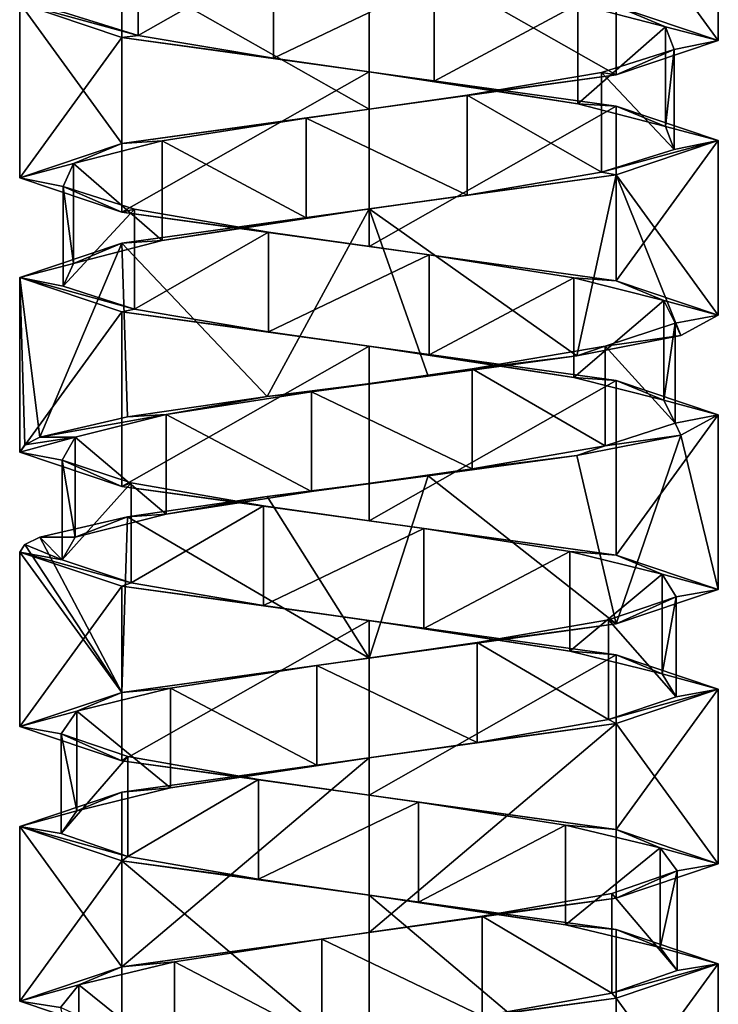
# Model space of a CAD drawing. Header units: millimetres. Extents: x -106 to 241, y -380 to 275.
# Tile 16 of 205: x 185 to 199, y -85 to -65. Entities that reach past the tile are written whole.
import ezdxf

# ---------------------------------------------------------------- set-up
doc = ezdxf.new("R2010")
doc.units = ezdxf.units.MM
doc.header["$LTSCALE"] = 65.185185
for name, color, linetype in [('1155', 7, 'CONTINUOUS'), ('1156', 7, 'CONTINUOUS'), ('1157', 7, 'CONTINUOUS'), ('1158', 7, 'CONTINUOUS'), ('1159', 7, 'CONTINUOUS'), ('1160', 7, 'CONTINUOUS'), ('1599', 7, 'CONTINUOUS'), ('1600', 7, 'CONTINUOUS'), ('1601', 7, 'CONTINUOUS'), ('1602', 7, 'CONTINUOUS'), ('1603', 7, 'CONTINUOUS'), ('1673', 7, 'CONTINUOUS'), ('1674', 7, 'CONTINUOUS'), ('1675', 7, 'CONTINUOUS'), ('1676', 7, 'CONTINUOUS'), ('1677', 7, 'CONTINUOUS')]:
    doc.layers.add(name, color=color, linetype=linetype)

msp = doc.modelspace()

# ---------------------------------------------------------------- linework, layer by layer
at = {"layer": '1155', "linetype": 'CONTINUOUS'}
for points in [[(187.674, -65.146, 20.698), (186.194, -64.688, 23.565), (187.674, -63.146, 20.698), (187.674, -65.146, 20.698)], [(190.386, -63.603, 18.95), (187.674, -65.146, 20.698), (187.674, -63.146, 20.698), (190.386, -63.603, 18.95)], [(190.386, -65.603, 18.95), (187.674, -65.146, 20.698), (190.386, -63.603, 18.95), (190.386, -65.603, 18.95)], [(193.609, -64.06, 18.789), (190.386, -65.603, 18.95), (190.386, -63.603, 18.95), (193.609, -64.06, 18.789)], [(193.609, -66.06, 18.789), (190.386, -65.603, 18.95), (193.609, -64.06, 18.789), (193.609, -66.06, 18.789)], [(196.483, -64.517, 20.256), (193.609, -66.06, 18.789), (193.609, -64.06, 18.789), (196.483, -64.517, 20.256)], [(196.483, -66.517, 20.256), (193.609, -66.06, 18.789), (196.483, -64.517, 20.256), (196.483, -66.517, 20.256)], [(198.242, -64.974, 22.961), (196.483, -66.517, 20.256), (196.483, -64.517, 20.256), (198.242, -64.974, 22.961)], [(198.242, -66.974, 22.961), (196.483, -66.517, 20.256), (198.242, -64.974, 22.961), (198.242, -66.974, 22.961)], [(198.417, -65.431, 26.183), (198.242, -66.974, 22.961), (198.242, -64.974, 22.961), (198.417, -65.431, 26.183)], [(196.962, -65.888, 29.063), (198.417, -67.431, 26.183), (198.417, -65.431, 26.183), (196.962, -65.888, 29.063)], [(198.417, -67.431, 26.183), (198.242, -66.974, 22.961), (198.417, -65.431, 26.183), (198.417, -67.431, 26.183)], [(194.264, -66.345, 30.833), (196.962, -67.888, 29.063), (196.962, -65.888, 29.063), (194.264, -66.345, 30.833)], [(196.962, -67.888, 29.063), (198.417, -67.431, 26.183), (196.962, -65.888, 29.063), (196.962, -67.888, 29.063)], [(191.043, -66.802, 31.022), (194.264, -68.345, 30.833), (194.264, -66.345, 30.833), (191.043, -66.802, 31.022)], [(194.264, -68.345, 30.833), (196.962, -67.888, 29.063), (194.264, -66.345, 30.833), (194.264, -68.345, 30.833)], [(188.157, -67.259, 29.58), (191.043, -68.802, 31.022), (191.043, -66.802, 31.022), (188.157, -67.259, 29.58)], [(191.043, -68.802, 31.022), (194.264, -68.345, 30.833), (191.043, -66.802, 31.022), (191.043, -68.802, 31.022)], [(186.375, -67.716, 26.889), (188.157, -69.259, 29.58), (188.157, -67.259, 29.58), (186.375, -67.716, 26.889)], [(188.157, -69.259, 29.58), (191.043, -68.802, 31.022), (188.157, -67.259, 29.58), (188.157, -69.259, 29.58)], [(186.172, -68.174, 23.669), (186.375, -69.716, 26.889), (186.375, -67.716, 26.889), (186.172, -68.174, 23.669)], [(186.375, -69.716, 26.889), (188.157, -69.259, 29.58), (186.375, -67.716, 26.889), (186.375, -69.716, 26.889)], [(186.172, -70.174, 23.669), (186.375, -69.716, 26.889), (186.172, -68.174, 23.669), (186.172, -70.174, 23.669)], [(187.603, -68.631, 20.777), (186.172, -70.174, 23.669), (186.172, -68.174, 23.669), (187.603, -68.631, 20.777)], [(187.603, -70.631, 20.777), (186.172, -70.174, 23.669), (187.603, -68.631, 20.777), (187.603, -70.631, 20.777)], [(190.285, -69.088, 18.984), (187.603, -70.631, 20.777), (187.603, -68.631, 20.777), (190.285, -69.088, 18.984)], [(190.285, -71.088, 18.984), (187.603, -70.631, 20.777), (190.285, -69.088, 18.984), (190.285, -71.088, 18.984)], [(193.505, -69.545, 18.767), (190.285, -71.088, 18.984), (190.285, -69.088, 18.984), (193.505, -69.545, 18.767)], [(193.505, -71.545, 18.767), (190.285, -71.088, 18.984), (193.505, -69.545, 18.767), (193.505, -71.545, 18.767)], [(196.403, -70.002, 20.185), (193.505, -71.545, 18.767), (193.505, -69.545, 18.767), (196.403, -70.002, 20.185)], [(196.403, -72.002, 20.185), (193.505, -71.545, 18.767), (196.403, -70.002, 20.185), (196.403, -72.002, 20.185)], [(198.208, -70.459, 22.86), (196.403, -72.002, 20.185), (196.403, -70.002, 20.185), (198.208, -70.459, 22.86)], [(198.208, -72.459, 22.86), (196.403, -72.002, 20.185), (198.208, -70.459, 22.86), (198.208, -72.459, 22.86)], [(198.438, -70.916, 26.079), (198.208, -72.459, 22.86), (198.208, -70.459, 22.86), (198.438, -70.916, 26.079)], [(197.032, -71.373, 28.983), (198.438, -72.916, 26.079), (198.438, -70.916, 26.079), (197.032, -71.373, 28.983)], [(198.438, -72.916, 26.079), (198.208, -72.459, 22.86), (198.438, -70.916, 26.079), (198.438, -72.916, 26.079)], [(194.365, -71.83, 30.799), (197.032, -73.373, 28.983), (197.032, -71.373, 28.983), (194.365, -71.83, 30.799)], [(197.032, -73.373, 28.983), (198.438, -72.916, 26.079), (197.032, -71.373, 28.983), (197.032, -73.373, 28.983)], [(191.148, -72.287, 31.043), (194.365, -73.83, 30.799), (194.365, -71.83, 30.799), (191.148, -72.287, 31.043)], [(194.365, -73.83, 30.799), (197.032, -73.373, 28.983), (194.365, -71.83, 30.799), (194.365, -73.83, 30.799)], [(188.237, -72.744, 29.649), (191.148, -74.287, 31.043), (191.148, -72.287, 31.043), (188.237, -72.744, 29.649)], [(191.148, -74.287, 31.043), (194.365, -73.83, 30.799), (191.148, -72.287, 31.043), (191.148, -74.287, 31.043)], [(186.41, -73.201, 26.99), (188.237, -74.744, 29.649), (188.237, -72.744, 29.649), (186.41, -73.201, 26.99)], [(188.237, -74.744, 29.649), (191.148, -74.287, 31.043), (188.237, -72.744, 29.649), (188.237, -74.744, 29.649)], [(186.41, -75.201, 26.99), (188.237, -74.744, 29.649), (186.41, -73.201, 26.99), (186.41, -75.201, 26.99)]]:
    msp.add_3dface(points, dxfattribs=at)
at = {"layer": '1156', "linetype": 'CONTINUOUS'}
for points in [[(186.194, -64.688, 23.565), (187.674, -65.146, 20.698), (185.3, -64.5, 24.9), (186.194, -64.688, 23.565)], [(185.3, -64.5, 24.9), (187.674, -65.146, 20.698), (187.35, -65.187, 19.95), (185.3, -64.5, 24.9)], [(187.674, -65.146, 20.698), (190.386, -65.603, 18.95), (187.35, -65.187, 19.95), (187.674, -65.146, 20.698)], [(187.35, -65.187, 19.95), (190.386, -65.603, 18.95), (192.3, -65.875, 17.9), (187.35, -65.187, 19.95)], [(190.386, -65.603, 18.95), (193.609, -66.06, 18.789), (192.3, -65.875, 17.9), (190.386, -65.603, 18.95)], [(193.609, -66.06, 18.789), (196.483, -66.517, 20.256), (192.3, -65.875, 17.9), (193.609, -66.06, 18.789)], [(192.3, -65.875, 17.9), (196.483, -66.517, 20.256), (197.25, -66.562, 19.95), (192.3, -65.875, 17.9)], [(196.483, -66.517, 20.256), (198.242, -66.974, 22.961), (197.25, -66.562, 19.95), (196.483, -66.517, 20.256)], [(197.25, -66.562, 19.95), (198.242, -66.974, 22.961), (199.3, -67.25, 24.9), (197.25, -66.562, 19.95)], [(198.242, -66.974, 22.961), (198.417, -67.431, 26.183), (199.3, -67.25, 24.9), (198.242, -66.974, 22.961)], [(198.417, -67.431, 26.183), (196.962, -67.888, 29.063), (199.3, -67.25, 24.9), (198.417, -67.431, 26.183)], [(199.3, -67.25, 24.9), (196.962, -67.888, 29.063), (197.25, -67.938, 29.85), (199.3, -67.25, 24.9)], [(197.25, -67.938, 29.85), (194.264, -68.345, 30.833), (192.3, -68.625, 31.9), (197.25, -67.938, 29.85)], [(196.962, -67.888, 29.063), (194.264, -68.345, 30.833), (197.25, -67.938, 29.85), (196.962, -67.888, 29.063)], [(194.264, -68.345, 30.833), (191.043, -68.802, 31.022), (192.3, -68.625, 31.9), (194.264, -68.345, 30.833)], [(192.3, -68.625, 31.9), (188.157, -69.259, 29.58), (187.35, -69.312, 29.85), (192.3, -68.625, 31.9)], [(191.043, -68.802, 31.022), (188.157, -69.259, 29.58), (192.3, -68.625, 31.9), (191.043, -68.802, 31.022)], [(188.157, -69.259, 29.58), (186.375, -69.716, 26.889), (187.35, -69.312, 29.85), (188.157, -69.259, 29.58)], [(187.35, -69.312, 29.85), (186.375, -69.716, 26.889), (185.3, -70, 24.9), (187.35, -69.312, 29.85)], [(186.375, -69.716, 26.889), (186.172, -70.174, 23.669), (185.3, -70, 24.9), (186.375, -69.716, 26.889)], [(186.172, -70.174, 23.669), (187.603, -70.631, 20.777), (185.3, -70, 24.9), (186.172, -70.174, 23.669)], [(185.3, -70, 24.9), (187.603, -70.631, 20.777), (187.35, -70.687, 19.95), (185.3, -70, 24.9)], [(187.603, -70.631, 20.777), (190.285, -71.088, 18.984), (187.35, -70.687, 19.95), (187.603, -70.631, 20.777)], [(187.35, -70.687, 19.95), (190.285, -71.088, 18.984), (192.3, -71.375, 17.9), (187.35, -70.687, 19.95)], [(190.285, -71.088, 18.984), (193.505, -71.545, 18.767), (192.3, -71.375, 17.9), (190.285, -71.088, 18.984)], [(193.505, -71.545, 18.767), (196.403, -72.002, 20.185), (192.3, -71.375, 17.9), (193.505, -71.545, 18.767)], [(192.3, -71.375, 17.9), (196.403, -72.002, 20.185), (197.25, -72.062, 19.95), (192.3, -71.375, 17.9)], [(196.403, -72.002, 20.185), (198.208, -72.459, 22.86), (197.25, -72.062, 19.95), (196.403, -72.002, 20.185)], [(197.25, -72.062, 19.95), (198.208, -72.459, 22.86), (199.3, -72.75, 24.9), (197.25, -72.062, 19.95)], [(198.208, -72.459, 22.86), (198.438, -72.916, 26.079), (199.3, -72.75, 24.9), (198.208, -72.459, 22.86)], [(199.3, -72.75, 24.9), (198.438, -72.916, 26.079), (198.551, -73.159, 28.05), (199.3, -72.75, 24.9)], [(198.438, -72.916, 26.079), (197.032, -73.373, 28.983), (198.551, -73.159, 28.05), (198.438, -72.916, 26.079)], [(198.551, -73.159, 28.05), (197.032, -73.373, 28.983), (196.465, -73.567, 30.526), (198.551, -73.159, 28.05)], [(197.032, -73.373, 28.983), (194.365, -73.83, 30.799), (196.465, -73.567, 30.526), (197.032, -73.373, 28.983)], [(196.465, -73.567, 30.526), (194.365, -73.83, 30.799), (193.488, -73.976, 31.798), (196.465, -73.567, 30.526)], [(193.488, -73.976, 31.798), (191.148, -74.287, 31.043), (190.256, -74.384, 31.595), (193.488, -73.976, 31.798)], [(194.365, -73.83, 30.799), (191.148, -74.287, 31.043), (193.488, -73.976, 31.798), (194.365, -73.83, 30.799)], [(190.256, -74.384, 31.595), (188.237, -74.744, 29.649), (187.462, -74.793, 29.959), (190.256, -74.384, 31.595)], [(191.148, -74.287, 31.043), (188.237, -74.744, 29.649), (190.256, -74.384, 31.595), (191.148, -74.287, 31.043)], [(188.237, -74.744, 29.649), (186.41, -75.201, 26.99), (187.462, -74.793, 29.959), (188.237, -74.744, 29.649)], [(187.462, -74.793, 29.959), (186.41, -75.201, 26.99), (185.703, -75.201, 27.241), (187.462, -74.793, 29.959)]]:
    msp.add_3dface(points, dxfattribs=at)
at = {"layer": '1157', "linetype": 'CONTINUOUS'}
for points in [[(198.242, -64.974, 22.961), (196.483, -64.517, 20.256), (197.25, -64.562, 19.95), (198.242, -64.974, 22.961)], [(199.3, -65.25, 24.9), (198.242, -64.974, 22.961), (197.25, -64.562, 19.95), (199.3, -65.25, 24.9)], [(198.417, -65.431, 26.183), (198.242, -64.974, 22.961), (199.3, -65.25, 24.9), (198.417, -65.431, 26.183)], [(197.25, -65.938, 29.85), (198.417, -65.431, 26.183), (199.3, -65.25, 24.9), (197.25, -65.938, 29.85)], [(196.962, -65.888, 29.063), (198.417, -65.431, 26.183), (197.25, -65.938, 29.85), (196.962, -65.888, 29.063)], [(194.264, -66.345, 30.833), (196.962, -65.888, 29.063), (197.25, -65.938, 29.85), (194.264, -66.345, 30.833)], [(192.3, -66.625, 31.9), (194.264, -66.345, 30.833), (197.25, -65.938, 29.85), (192.3, -66.625, 31.9)], [(191.043, -66.802, 31.022), (194.264, -66.345, 30.833), (192.3, -66.625, 31.9), (191.043, -66.802, 31.022)], [(187.35, -67.313, 29.85), (191.043, -66.802, 31.022), (192.3, -66.625, 31.9), (187.35, -67.313, 29.85)], [(188.157, -67.259, 29.58), (191.043, -66.802, 31.022), (187.35, -67.313, 29.85), (188.157, -67.259, 29.58)], [(186.375, -67.716, 26.889), (188.157, -67.259, 29.58), (187.35, -67.313, 29.85), (186.375, -67.716, 26.889)], [(185.3, -68, 24.9), (186.375, -67.716, 26.889), (187.35, -67.313, 29.85), (185.3, -68, 24.9)], [(186.172, -68.174, 23.669), (186.375, -67.716, 26.889), (185.3, -68, 24.9), (186.172, -68.174, 23.669)], [(187.35, -68.688, 19.95), (186.172, -68.174, 23.669), (185.3, -68, 24.9), (187.35, -68.688, 19.95)], [(187.603, -68.631, 20.777), (186.172, -68.174, 23.669), (187.35, -68.688, 19.95), (187.603, -68.631, 20.777)], [(190.285, -69.088, 18.984), (187.603, -68.631, 20.777), (187.35, -68.688, 19.95), (190.285, -69.088, 18.984)], [(192.3, -69.375, 17.9), (190.285, -69.088, 18.984), (187.35, -68.688, 19.95), (192.3, -69.375, 17.9)], [(193.505, -69.545, 18.767), (190.285, -69.088, 18.984), (192.3, -69.375, 17.9), (193.505, -69.545, 18.767)], [(197.25, -70.062, 19.95), (193.505, -69.545, 18.767), (192.3, -69.375, 17.9), (197.25, -70.062, 19.95)], [(196.403, -70.002, 20.185), (193.505, -69.545, 18.767), (197.25, -70.062, 19.95), (196.403, -70.002, 20.185)], [(198.208, -70.459, 22.86), (196.403, -70.002, 20.185), (197.25, -70.062, 19.95), (198.208, -70.459, 22.86)], [(199.3, -70.75, 24.9), (198.208, -70.459, 22.86), (197.25, -70.062, 19.95), (199.3, -70.75, 24.9)], [(198.438, -70.916, 26.079), (198.208, -70.459, 22.86), (199.3, -70.75, 24.9), (198.438, -70.916, 26.079)], [(198.551, -71.159, 28.05), (198.438, -70.916, 26.079), (199.3, -70.75, 24.9), (198.551, -71.159, 28.05)], [(197.032, -71.373, 28.983), (198.438, -70.916, 26.079), (198.551, -71.159, 28.05), (197.032, -71.373, 28.983)], [(196.465, -71.567, 30.526), (197.032, -71.373, 28.983), (198.551, -71.159, 28.05), (196.465, -71.567, 30.526)], [(194.365, -71.83, 30.799), (197.032, -71.373, 28.983), (196.465, -71.567, 30.526), (194.365, -71.83, 30.799)], [(193.488, -71.976, 31.798), (194.365, -71.83, 30.799), (196.465, -71.567, 30.526), (193.488, -71.976, 31.798)], [(190.256, -72.384, 31.595), (191.148, -72.287, 31.043), (193.488, -71.976, 31.798), (190.256, -72.384, 31.595)], [(191.148, -72.287, 31.043), (194.365, -71.83, 30.799), (193.488, -71.976, 31.798), (191.148, -72.287, 31.043)], [(187.462, -72.793, 29.959), (188.237, -72.744, 29.649), (190.256, -72.384, 31.595), (187.462, -72.793, 29.959)], [(188.237, -72.744, 29.649), (191.148, -72.287, 31.043), (190.256, -72.384, 31.595), (188.237, -72.744, 29.649)], [(186.41, -73.201, 26.99), (188.237, -72.744, 29.649), (185.703, -73.201, 27.241), (186.41, -73.201, 26.99)], [(185.703, -73.201, 27.241), (188.237, -72.744, 29.649), (187.462, -72.793, 29.959), (185.703, -73.201, 27.241)]]:
    msp.add_3dface(points, dxfattribs=at)
at = {"layer": '1158', "linetype": 'CONTINUOUS'}
for points in [[(186.41, -75.201, 26.99), (186.41, -73.201, 26.99), (186.152, -73.659, 23.774), (186.41, -75.201, 26.99)], [(186.152, -75.659, 23.774), (186.41, -75.201, 26.99), (186.152, -73.659, 23.774), (186.152, -75.659, 23.774)], [(187.533, -74.116, 20.858), (186.152, -75.659, 23.774), (186.152, -73.659, 23.774), (187.533, -74.116, 20.858)], [(187.533, -76.116, 20.858), (186.152, -75.659, 23.774), (187.533, -74.116, 20.858), (187.533, -76.116, 20.858)], [(190.185, -74.573, 19.019), (187.533, -76.116, 20.858), (187.533, -74.116, 20.858), (190.185, -74.573, 19.019)], [(190.185, -76.573, 19.019), (187.533, -76.116, 20.858), (190.185, -74.573, 19.019), (190.185, -76.573, 19.019)], [(193.4, -75.03, 18.748), (190.185, -76.573, 19.019), (190.185, -74.573, 19.019), (193.4, -75.03, 18.748)], [(193.4, -77.03, 18.748), (190.185, -76.573, 19.019), (193.4, -75.03, 18.748), (193.4, -77.03, 18.748)], [(196.322, -75.487, 20.116), (193.4, -77.03, 18.748), (193.4, -75.03, 18.748), (196.322, -75.487, 20.116)], [(196.322, -77.487, 20.116), (193.4, -77.03, 18.748), (196.322, -75.487, 20.116), (196.322, -77.487, 20.116)], [(198.172, -75.944, 22.76), (196.322, -77.487, 20.116), (196.322, -75.487, 20.116), (198.172, -75.944, 22.76)], [(198.172, -77.944, 22.76), (196.322, -77.487, 20.116), (198.172, -75.944, 22.76), (198.172, -77.944, 22.76)], [(198.457, -76.401, 25.974), (198.172, -77.944, 22.76), (198.172, -75.944, 22.76), (198.457, -76.401, 25.974)], [(197.101, -76.858, 28.902), (198.457, -78.401, 25.974), (198.457, -76.401, 25.974), (197.101, -76.858, 28.902)], [(198.457, -78.401, 25.974), (198.172, -77.944, 22.76), (198.457, -76.401, 25.974), (198.457, -78.401, 25.974)], [(194.465, -77.315, 30.763), (197.101, -78.858, 28.902), (197.101, -76.858, 28.902), (194.465, -77.315, 30.763)], [(197.101, -78.858, 28.902), (198.457, -78.401, 25.974), (197.101, -76.858, 28.902), (197.101, -78.858, 28.902)], [(191.253, -77.772, 31.062), (194.465, -79.315, 30.763), (194.465, -77.315, 30.763), (191.253, -77.772, 31.062)], [(194.465, -79.315, 30.763), (197.101, -78.858, 28.902), (194.465, -77.315, 30.763), (194.465, -79.315, 30.763)], [(188.319, -78.229, 29.718), (191.253, -79.772, 31.062), (191.253, -77.772, 31.062), (188.319, -78.229, 29.718)], [(191.253, -79.772, 31.062), (194.465, -79.315, 30.763), (191.253, -77.772, 31.062), (191.253, -79.772, 31.062)], [(186.446, -78.687, 27.09), (188.319, -80.229, 29.718), (188.319, -78.229, 29.718), (186.446, -78.687, 27.09)], [(188.319, -80.229, 29.718), (191.253, -79.772, 31.062), (188.319, -78.229, 29.718), (188.319, -80.229, 29.718)], [(186.134, -79.144, 23.879), (186.446, -80.687, 27.09), (186.446, -78.687, 27.09), (186.134, -79.144, 23.879)], [(186.446, -80.687, 27.09), (188.319, -80.229, 29.718), (186.446, -78.687, 27.09), (186.446, -80.687, 27.09)], [(186.134, -81.144, 23.879), (186.446, -80.687, 27.09), (186.134, -79.144, 23.879), (186.134, -81.144, 23.879)], [(187.465, -79.601, 20.94), (186.134, -81.144, 23.879), (186.134, -79.144, 23.879), (187.465, -79.601, 20.94)], [(187.465, -81.601, 20.94), (186.134, -81.144, 23.879), (187.465, -79.601, 20.94), (187.465, -81.601, 20.94)], [(190.085, -80.058, 19.056), (187.465, -81.601, 20.94), (187.465, -79.601, 20.94), (190.085, -80.058, 19.056)], [(190.085, -82.058, 19.056), (187.465, -81.601, 20.94), (190.085, -80.058, 19.056), (190.085, -82.058, 19.056)], [(193.295, -80.515, 18.73), (190.085, -82.058, 19.056), (190.085, -80.058, 19.056), (193.295, -80.515, 18.73)], [(193.295, -82.515, 18.73), (190.085, -82.058, 19.056), (193.295, -80.515, 18.73), (193.295, -82.515, 18.73)], [(196.24, -80.972, 20.048), (193.295, -82.515, 18.73), (193.295, -80.515, 18.73), (196.24, -80.972, 20.048)], [(196.24, -82.972, 20.048), (193.295, -82.515, 18.73), (196.24, -80.972, 20.048), (196.24, -82.972, 20.048)], [(198.135, -81.429, 22.66), (196.24, -82.972, 20.048), (196.24, -80.972, 20.048), (198.135, -81.429, 22.66)], [(198.135, -83.429, 22.66), (196.24, -82.972, 20.048), (198.135, -81.429, 22.66), (198.135, -83.429, 22.66)], [(198.475, -81.886, 25.868), (198.135, -83.429, 22.66), (198.135, -81.429, 22.66), (198.475, -81.886, 25.868)], [(197.169, -82.343, 28.819), (198.475, -83.886, 25.868), (198.475, -81.886, 25.868), (197.169, -82.343, 28.819)], [(198.475, -83.886, 25.868), (198.135, -83.429, 22.66), (198.475, -81.886, 25.868), (198.475, -83.886, 25.868)], [(194.565, -82.8, 30.725), (197.169, -84.343, 28.819), (197.169, -82.343, 28.819), (194.565, -82.8, 30.725)], [(197.169, -84.343, 28.819), (198.475, -83.886, 25.868), (197.169, -82.343, 28.819), (197.169, -84.343, 28.819)], [(191.358, -83.257, 31.079), (194.565, -84.8, 30.725), (194.565, -82.8, 30.725), (191.358, -83.257, 31.079)], [(194.565, -84.8, 30.725), (197.169, -84.343, 28.819), (194.565, -82.8, 30.725), (194.565, -84.8, 30.725)], [(188.402, -83.715, 29.785), (191.358, -85.257, 31.079), (191.358, -83.257, 31.079), (188.402, -83.715, 29.785)], [(191.358, -85.257, 31.079), (194.565, -84.8, 30.725), (191.358, -83.257, 31.079), (191.358, -85.257, 31.079)], [(186.485, -84.172, 27.19), (188.402, -85.715, 29.785), (188.402, -83.715, 29.785), (186.485, -84.172, 27.19)], [(188.402, -85.715, 29.785), (191.358, -85.257, 31.079), (188.402, -83.715, 29.785), (188.402, -85.715, 29.785)], [(186.117, -84.629, 23.984), (186.485, -86.172, 27.19), (186.485, -84.172, 27.19), (186.117, -84.629, 23.984)], [(186.485, -86.172, 27.19), (188.402, -85.715, 29.785), (186.485, -84.172, 27.19), (186.485, -86.172, 27.19)]]:
    msp.add_3dface(points, dxfattribs=at)
at = {"layer": '1159', "linetype": 'CONTINUOUS'}
for points in [[(185.402, -75.351, 26.088), (186.152, -75.659, 23.774), (185.3, -75.5, 24.9), (185.402, -75.351, 26.088)], [(185.703, -75.201, 27.241), (186.152, -75.659, 23.774), (185.402, -75.351, 26.088), (185.703, -75.201, 27.241)], [(185.703, -75.201, 27.241), (186.41, -75.201, 26.99), (186.152, -75.659, 23.774), (185.703, -75.201, 27.241)], [(186.152, -75.659, 23.774), (187.533, -76.116, 20.858), (185.3, -75.5, 24.9), (186.152, -75.659, 23.774)], [(185.3, -75.5, 24.9), (187.533, -76.116, 20.858), (187.35, -76.187, 19.95), (185.3, -75.5, 24.9)], [(187.533, -76.116, 20.858), (190.185, -76.573, 19.019), (187.35, -76.187, 19.95), (187.533, -76.116, 20.858)], [(187.35, -76.187, 19.95), (190.185, -76.573, 19.019), (192.3, -76.875, 17.9), (187.35, -76.187, 19.95)], [(190.185, -76.573, 19.019), (193.4, -77.03, 18.748), (192.3, -76.875, 17.9), (190.185, -76.573, 19.019)], [(193.4, -77.03, 18.748), (196.322, -77.487, 20.116), (192.3, -76.875, 17.9), (193.4, -77.03, 18.748)], [(192.3, -76.875, 17.9), (196.322, -77.487, 20.116), (197.25, -77.562, 19.95), (192.3, -76.875, 17.9)], [(196.322, -77.487, 20.116), (198.172, -77.944, 22.76), (197.25, -77.562, 19.95), (196.322, -77.487, 20.116)], [(198.172, -77.944, 22.76), (199.3, -78.25, 24.9), (197.25, -77.562, 19.95), (198.172, -77.944, 22.76)], [(198.172, -77.944, 22.76), (198.457, -78.401, 25.974), (199.3, -78.25, 24.9), (198.172, -77.944, 22.76)], [(198.457, -78.401, 25.974), (197.101, -78.858, 28.902), (199.3, -78.25, 24.9), (198.457, -78.401, 25.974)], [(199.3, -78.25, 24.9), (197.101, -78.858, 28.902), (197.25, -78.938, 29.85), (199.3, -78.25, 24.9)], [(197.101, -78.858, 28.902), (194.465, -79.315, 30.763), (197.25, -78.938, 29.85), (197.101, -78.858, 28.902)], [(197.25, -78.938, 29.85), (194.465, -79.315, 30.763), (192.3, -79.625, 31.9), (197.25, -78.938, 29.85)], [(194.465, -79.315, 30.763), (191.253, -79.772, 31.062), (192.3, -79.625, 31.9), (194.465, -79.315, 30.763)], [(192.3, -79.625, 31.9), (188.319, -80.229, 29.718), (187.35, -80.313, 29.85), (192.3, -79.625, 31.9)], [(191.253, -79.772, 31.062), (188.319, -80.229, 29.718), (192.3, -79.625, 31.9), (191.253, -79.772, 31.062)], [(187.35, -80.313, 29.85), (186.446, -80.687, 27.09), (185.3, -81, 24.9), (187.35, -80.313, 29.85)], [(188.319, -80.229, 29.718), (186.446, -80.687, 27.09), (187.35, -80.313, 29.85), (188.319, -80.229, 29.718)], [(186.446, -80.687, 27.09), (186.134, -81.144, 23.879), (185.3, -81, 24.9), (186.446, -80.687, 27.09)], [(186.134, -81.144, 23.879), (187.465, -81.601, 20.94), (185.3, -81, 24.9), (186.134, -81.144, 23.879)], [(185.3, -81, 24.9), (187.465, -81.601, 20.94), (187.35, -81.688, 19.95), (185.3, -81, 24.9)], [(187.465, -81.601, 20.94), (190.085, -82.058, 19.056), (187.35, -81.688, 19.95), (187.465, -81.601, 20.94)], [(187.35, -81.688, 19.95), (190.085, -82.058, 19.056), (192.3, -82.375, 17.9), (187.35, -81.688, 19.95)], [(190.085, -82.058, 19.056), (193.295, -82.515, 18.73), (192.3, -82.375, 17.9), (190.085, -82.058, 19.056)], [(193.295, -82.515, 18.73), (196.24, -82.972, 20.048), (192.3, -82.375, 17.9), (193.295, -82.515, 18.73)], [(192.3, -82.375, 17.9), (196.24, -82.972, 20.048), (197.25, -83.063, 19.95), (192.3, -82.375, 17.9)], [(196.24, -82.972, 20.048), (198.135, -83.429, 22.66), (197.25, -83.063, 19.95), (196.24, -82.972, 20.048)], [(197.25, -83.063, 19.95), (198.135, -83.429, 22.66), (199.3, -83.75, 24.9), (197.25, -83.063, 19.95)], [(198.135, -83.429, 22.66), (198.475, -83.886, 25.868), (199.3, -83.75, 24.9), (198.135, -83.429, 22.66)], [(198.475, -83.886, 25.868), (197.169, -84.343, 28.819), (199.3, -83.75, 24.9), (198.475, -83.886, 25.868)], [(199.3, -83.75, 24.9), (197.169, -84.343, 28.819), (197.25, -84.438, 29.85), (199.3, -83.75, 24.9)], [(197.25, -84.438, 29.85), (194.565, -84.8, 30.725), (192.3, -85.125, 31.9), (197.25, -84.438, 29.85)], [(197.169, -84.343, 28.819), (194.565, -84.8, 30.725), (197.25, -84.438, 29.85), (197.169, -84.343, 28.819)]]:
    msp.add_3dface(points, dxfattribs=at)
at = {"layer": '1160', "linetype": 'CONTINUOUS'}
for points in [[(186.152, -73.659, 23.774), (186.41, -73.201, 26.99), (185.3, -73.5, 24.9), (186.152, -73.659, 23.774)], [(185.3, -73.5, 24.9), (186.41, -73.201, 26.99), (185.402, -73.351, 26.088), (185.3, -73.5, 24.9)], [(186.41, -73.201, 26.99), (185.703, -73.201, 27.241), (185.402, -73.351, 26.088), (186.41, -73.201, 26.99)], [(187.35, -74.188, 19.95), (186.152, -73.659, 23.774), (185.3, -73.5, 24.9), (187.35, -74.188, 19.95)], [(187.533, -74.116, 20.858), (186.152, -73.659, 23.774), (187.35, -74.188, 19.95), (187.533, -74.116, 20.858)], [(190.185, -74.573, 19.019), (187.533, -74.116, 20.858), (187.35, -74.188, 19.95), (190.185, -74.573, 19.019)], [(192.3, -74.875, 17.9), (190.185, -74.573, 19.019), (187.35, -74.188, 19.95), (192.3, -74.875, 17.9)], [(193.4, -75.03, 18.748), (190.185, -74.573, 19.019), (192.3, -74.875, 17.9), (193.4, -75.03, 18.748)], [(197.25, -75.562, 19.95), (193.4, -75.03, 18.748), (192.3, -74.875, 17.9), (197.25, -75.562, 19.95)], [(196.322, -75.487, 20.116), (193.4, -75.03, 18.748), (197.25, -75.562, 19.95), (196.322, -75.487, 20.116)], [(198.172, -75.944, 22.76), (196.322, -75.487, 20.116), (197.25, -75.562, 19.95), (198.172, -75.944, 22.76)], [(199.3, -76.25, 24.9), (198.172, -75.944, 22.76), (197.25, -75.562, 19.95), (199.3, -76.25, 24.9)], [(198.457, -76.401, 25.974), (198.172, -75.944, 22.76), (199.3, -76.25, 24.9), (198.457, -76.401, 25.974)], [(197.25, -76.938, 29.85), (198.457, -76.401, 25.974), (199.3, -76.25, 24.9), (197.25, -76.938, 29.85)], [(197.101, -76.858, 28.902), (198.457, -76.401, 25.974), (197.25, -76.938, 29.85), (197.101, -76.858, 28.902)], [(192.3, -77.625, 31.9), (194.465, -77.315, 30.763), (197.25, -76.938, 29.85), (192.3, -77.625, 31.9)], [(194.465, -77.315, 30.763), (197.101, -76.858, 28.902), (197.25, -76.938, 29.85), (194.465, -77.315, 30.763)], [(191.253, -77.772, 31.062), (194.465, -77.315, 30.763), (192.3, -77.625, 31.9), (191.253, -77.772, 31.062)], [(187.35, -78.313, 29.85), (191.253, -77.772, 31.062), (192.3, -77.625, 31.9), (187.35, -78.313, 29.85)], [(188.319, -78.229, 29.718), (191.253, -77.772, 31.062), (187.35, -78.313, 29.85), (188.319, -78.229, 29.718)], [(185.3, -79, 24.9), (186.446, -78.687, 27.09), (187.35, -78.313, 29.85), (185.3, -79, 24.9)], [(186.446, -78.687, 27.09), (188.319, -78.229, 29.718), (187.35, -78.313, 29.85), (186.446, -78.687, 27.09)], [(186.134, -79.144, 23.879), (186.446, -78.687, 27.09), (185.3, -79, 24.9), (186.134, -79.144, 23.879)], [(187.35, -79.688, 19.95), (186.134, -79.144, 23.879), (185.3, -79, 24.9), (187.35, -79.688, 19.95)], [(187.465, -79.601, 20.94), (186.134, -79.144, 23.879), (187.35, -79.688, 19.95), (187.465, -79.601, 20.94)], [(190.085, -80.058, 19.056), (187.465, -79.601, 20.94), (187.35, -79.688, 19.95), (190.085, -80.058, 19.056)], [(192.3, -80.375, 17.9), (190.085, -80.058, 19.056), (187.35, -79.688, 19.95), (192.3, -80.375, 17.9)], [(193.295, -80.515, 18.73), (190.085, -80.058, 19.056), (192.3, -80.375, 17.9), (193.295, -80.515, 18.73)], [(197.25, -81.063, 19.95), (193.295, -80.515, 18.73), (192.3, -80.375, 17.9), (197.25, -81.063, 19.95)], [(196.24, -80.972, 20.048), (193.295, -80.515, 18.73), (197.25, -81.063, 19.95), (196.24, -80.972, 20.048)], [(198.135, -81.429, 22.66), (196.24, -80.972, 20.048), (197.25, -81.063, 19.95), (198.135, -81.429, 22.66)], [(199.3, -81.75, 24.9), (198.135, -81.429, 22.66), (197.25, -81.063, 19.95), (199.3, -81.75, 24.9)], [(198.475, -81.886, 25.868), (198.135, -81.429, 22.66), (199.3, -81.75, 24.9), (198.475, -81.886, 25.868)], [(197.169, -82.343, 28.819), (198.475, -81.886, 25.868), (197.25, -82.438, 29.85), (197.169, -82.343, 28.819)], [(197.25, -82.438, 29.85), (198.475, -81.886, 25.868), (199.3, -81.75, 24.9), (197.25, -82.438, 29.85)], [(192.3, -83.125, 31.9), (194.565, -82.8, 30.725), (197.25, -82.438, 29.85), (192.3, -83.125, 31.9)], [(194.565, -82.8, 30.725), (197.169, -82.343, 28.819), (197.25, -82.438, 29.85), (194.565, -82.8, 30.725)], [(191.358, -83.257, 31.079), (194.565, -82.8, 30.725), (192.3, -83.125, 31.9), (191.358, -83.257, 31.079)], [(187.35, -83.812, 29.85), (191.358, -83.257, 31.079), (192.3, -83.125, 31.9), (187.35, -83.812, 29.85)], [(188.402, -83.715, 29.785), (191.358, -83.257, 31.079), (187.35, -83.812, 29.85), (188.402, -83.715, 29.785)], [(185.3, -84.5, 24.9), (186.485, -84.172, 27.19), (187.35, -83.812, 29.85), (185.3, -84.5, 24.9)], [(186.485, -84.172, 27.19), (188.402, -83.715, 29.785), (187.35, -83.812, 29.85), (186.485, -84.172, 27.19)], [(186.117, -84.629, 23.984), (186.485, -84.172, 27.19), (185.3, -84.5, 24.9), (186.117, -84.629, 23.984)], [(187.35, -85.187, 19.95), (186.117, -84.629, 23.984), (185.3, -84.5, 24.9), (187.35, -85.187, 19.95)]]:
    msp.add_3dface(points, dxfattribs=at)
at = {"layer": '1599', "linetype": 'CONTINUOUS'}
for points in [[(199.3, -61.75, 24.9), (197.25, -62.438, 29.85), (199.3, -65.25, 24.9), (199.3, -61.75, 24.9)], [(197.25, -62.438, 29.85), (192.3, -63.125, 31.9), (197.25, -65.938, 29.85), (197.25, -62.438, 29.85)], [(197.25, -62.438, 29.85), (197.25, -65.938, 29.85), (199.3, -65.25, 24.9), (197.25, -62.438, 29.85)], [(192.3, -63.125, 31.9), (187.35, -63.812, 29.85), (192.3, -66.625, 31.9), (192.3, -63.125, 31.9)], [(192.3, -63.125, 31.9), (192.3, -66.625, 31.9), (197.25, -65.938, 29.85), (192.3, -63.125, 31.9)], [(187.35, -63.812, 29.85), (185.3, -64.5, 24.9), (187.35, -67.313, 29.85), (187.35, -63.812, 29.85)], [(187.35, -63.812, 29.85), (187.35, -67.313, 29.85), (192.3, -66.625, 31.9), (187.35, -63.812, 29.85)], [(185.3, -64.5, 24.9), (185.3, -68, 24.9), (187.35, -67.313, 29.85), (185.3, -64.5, 24.9)]]:
    msp.add_3dface(points, dxfattribs=at)
at = {"layer": '1600', "linetype": 'CONTINUOUS'}
for points in [[(199.3, -67.25, 24.9), (197.25, -67.938, 29.85), (199.3, -70.75, 24.9), (199.3, -67.25, 24.9)], [(197.25, -67.938, 29.85), (192.3, -68.625, 31.9), (196.465, -71.567, 30.526), (197.25, -67.938, 29.85)], [(197.25, -67.938, 29.85), (196.465, -71.567, 30.526), (198.551, -71.159, 28.05), (197.25, -67.938, 29.85)], [(197.25, -67.938, 29.85), (198.551, -71.159, 28.05), (199.3, -70.75, 24.9), (197.25, -67.938, 29.85)], [(192.3, -68.625, 31.9), (187.35, -69.312, 29.85), (190.256, -72.384, 31.595), (192.3, -68.625, 31.9)], [(192.3, -68.625, 31.9), (190.256, -72.384, 31.595), (193.488, -71.976, 31.798), (192.3, -68.625, 31.9)], [(192.3, -68.625, 31.9), (193.488, -71.976, 31.798), (196.465, -71.567, 30.526), (192.3, -68.625, 31.9)], [(187.35, -69.312, 29.85), (185.3, -70, 24.9), (185.703, -73.201, 27.241), (187.35, -69.312, 29.85)], [(187.35, -69.312, 29.85), (185.703, -73.201, 27.241), (187.462, -72.793, 29.959), (187.35, -69.312, 29.85)], [(187.35, -69.312, 29.85), (187.462, -72.793, 29.959), (190.256, -72.384, 31.595), (187.35, -69.312, 29.85)], [(185.703, -73.201, 27.241), (185.3, -70, 24.9), (185.402, -73.351, 26.088), (185.703, -73.201, 27.241)], [(185.3, -70, 24.9), (185.3, -73.5, 24.9), (185.402, -73.351, 26.088), (185.3, -70, 24.9)]]:
    msp.add_3dface(points, dxfattribs=at)
at = {"layer": '1601', "linetype": 'CONTINUOUS'}
for points in [[(199.3, -72.75, 24.9), (198.551, -73.159, 28.05), (199.3, -76.25, 24.9), (199.3, -72.75, 24.9)], [(198.551, -73.159, 28.05), (196.465, -73.567, 30.526), (197.25, -76.938, 29.85), (198.551, -73.159, 28.05)], [(198.551, -73.159, 28.05), (197.25, -76.938, 29.85), (199.3, -76.25, 24.9), (198.551, -73.159, 28.05)], [(196.465, -73.567, 30.526), (193.488, -73.976, 31.798), (197.25, -76.938, 29.85), (196.465, -73.567, 30.526)], [(193.488, -73.976, 31.798), (190.256, -74.384, 31.595), (192.3, -77.625, 31.9), (193.488, -73.976, 31.798)], [(193.488, -73.976, 31.798), (192.3, -77.625, 31.9), (197.25, -76.938, 29.85), (193.488, -73.976, 31.798)], [(190.256, -74.384, 31.595), (187.462, -74.793, 29.959), (192.3, -77.625, 31.9), (190.256, -74.384, 31.595)], [(187.462, -74.793, 29.959), (185.703, -75.201, 27.241), (187.35, -78.313, 29.85), (187.462, -74.793, 29.959)], [(187.462, -74.793, 29.959), (187.35, -78.313, 29.85), (192.3, -77.625, 31.9), (187.462, -74.793, 29.959)], [(185.402, -75.351, 26.088), (185.3, -75.5, 24.9), (187.35, -78.313, 29.85), (185.402, -75.351, 26.088)], [(185.703, -75.201, 27.241), (185.402, -75.351, 26.088), (187.35, -78.313, 29.85), (185.703, -75.201, 27.241)], [(185.3, -75.5, 24.9), (185.3, -79, 24.9), (187.35, -78.313, 29.85), (185.3, -75.5, 24.9)]]:
    msp.add_3dface(points, dxfattribs=at)
at = {"layer": '1602', "linetype": 'CONTINUOUS'}
for points in [[(199.3, -78.25, 24.9), (197.25, -78.938, 29.85), (199.3, -81.75, 24.9), (199.3, -78.25, 24.9)], [(197.25, -78.938, 29.85), (192.3, -79.625, 31.9), (192.3, -83.125, 31.9), (197.25, -78.938, 29.85)], [(197.25, -78.938, 29.85), (192.3, -83.125, 31.9), (197.25, -82.438, 29.85), (197.25, -78.938, 29.85)], [(197.25, -78.938, 29.85), (197.25, -82.438, 29.85), (199.3, -81.75, 24.9), (197.25, -78.938, 29.85)], [(192.3, -79.625, 31.9), (187.35, -80.313, 29.85), (187.35, -83.812, 29.85), (192.3, -79.625, 31.9)], [(192.3, -79.625, 31.9), (187.35, -83.812, 29.85), (192.3, -83.125, 31.9), (192.3, -79.625, 31.9)], [(187.35, -80.313, 29.85), (185.3, -81, 24.9), (187.35, -83.812, 29.85), (187.35, -80.313, 29.85)], [(185.3, -81, 24.9), (185.3, -84.5, 24.9), (187.35, -83.812, 29.85), (185.3, -81, 24.9)]]:
    msp.add_3dface(points, dxfattribs=at)
at = {"layer": '1603', "linetype": 'CONTINUOUS'}
for points in [[(199.3, -83.75, 24.9), (197.25, -84.438, 29.85), (199.3, -87.25, 24.9), (199.3, -83.75, 24.9)], [(197.25, -84.438, 29.85), (192.3, -85.125, 31.9), (197.25, -87.938, 29.85), (197.25, -84.438, 29.85)], [(197.25, -84.438, 29.85), (197.25, -87.938, 29.85), (199.3, -87.25, 24.9), (197.25, -84.438, 29.85)]]:
    msp.add_3dface(points, dxfattribs=at)
at = {"layer": '1673', "linetype": 'CONTINUOUS'}
msp.add_3dface([(199.3, -61.75, 24.9), (199.3, -65.25, 24.9), (197.25, -64.562, 19.95), (199.3, -61.75, 24.9)], dxfattribs=at)
at = {"layer": '1674', "linetype": 'CONTINUOUS'}
for points in [[(185.3, -64.5, 24.9), (187.35, -65.187, 19.95), (185.3, -68, 24.9), (185.3, -64.5, 24.9)], [(187.35, -65.187, 19.95), (187.35, -68.688, 19.95), (185.3, -68, 24.9), (187.35, -65.187, 19.95)], [(187.35, -65.187, 19.95), (192.3, -65.875, 17.9), (187.35, -68.688, 19.95), (187.35, -65.187, 19.95)], [(192.3, -65.875, 17.9), (192.3, -69.375, 17.9), (187.35, -68.688, 19.95), (192.3, -65.875, 17.9)], [(192.3, -65.875, 17.9), (197.25, -66.562, 19.95), (192.3, -69.375, 17.9), (192.3, -65.875, 17.9)], [(197.25, -66.562, 19.95), (197.25, -70.062, 19.95), (192.3, -69.375, 17.9), (197.25, -66.562, 19.95)], [(197.25, -66.562, 19.95), (199.3, -67.25, 24.9), (197.25, -70.062, 19.95), (197.25, -66.562, 19.95)], [(199.3, -67.25, 24.9), (199.3, -70.75, 24.9), (197.25, -70.062, 19.95), (199.3, -67.25, 24.9)]]:
    msp.add_3dface(points, dxfattribs=at)
at = {"layer": '1675', "linetype": 'CONTINUOUS'}
for points in [[(185.3, -70, 24.9), (187.35, -70.687, 19.95), (185.3, -73.5, 24.9), (185.3, -70, 24.9)], [(187.35, -70.687, 19.95), (187.35, -74.188, 19.95), (185.3, -73.5, 24.9), (187.35, -70.687, 19.95)], [(187.35, -70.687, 19.95), (192.3, -71.375, 17.9), (187.35, -74.188, 19.95), (187.35, -70.687, 19.95)], [(192.3, -71.375, 17.9), (192.3, -74.875, 17.9), (187.35, -74.188, 19.95), (192.3, -71.375, 17.9)], [(192.3, -71.375, 17.9), (197.25, -72.062, 19.95), (192.3, -74.875, 17.9), (192.3, -71.375, 17.9)], [(197.25, -72.062, 19.95), (197.25, -75.562, 19.95), (192.3, -74.875, 17.9), (197.25, -72.062, 19.95)], [(197.25, -72.062, 19.95), (199.3, -72.75, 24.9), (197.25, -75.562, 19.95), (197.25, -72.062, 19.95)], [(199.3, -72.75, 24.9), (199.3, -76.25, 24.9), (197.25, -75.562, 19.95), (199.3, -72.75, 24.9)]]:
    msp.add_3dface(points, dxfattribs=at)
at = {"layer": '1676', "linetype": 'CONTINUOUS'}
for points in [[(185.3, -75.5, 24.9), (187.35, -76.187, 19.95), (185.3, -79, 24.9), (185.3, -75.5, 24.9)], [(187.35, -76.187, 19.95), (187.35, -79.688, 19.95), (185.3, -79, 24.9), (187.35, -76.187, 19.95)], [(187.35, -76.187, 19.95), (192.3, -76.875, 17.9), (187.35, -79.688, 19.95), (187.35, -76.187, 19.95)], [(192.3, -76.875, 17.9), (192.3, -80.375, 17.9), (187.35, -79.688, 19.95), (192.3, -76.875, 17.9)], [(192.3, -76.875, 17.9), (197.25, -77.562, 19.95), (192.3, -80.375, 17.9), (192.3, -76.875, 17.9)], [(197.25, -77.562, 19.95), (197.25, -81.063, 19.95), (192.3, -80.375, 17.9), (197.25, -77.562, 19.95)], [(197.25, -77.562, 19.95), (199.3, -78.25, 24.9), (197.25, -81.063, 19.95), (197.25, -77.562, 19.95)], [(199.3, -78.25, 24.9), (199.3, -81.75, 24.9), (197.25, -81.063, 19.95), (199.3, -78.25, 24.9)]]:
    msp.add_3dface(points, dxfattribs=at)
at = {"layer": '1677', "linetype": 'CONTINUOUS'}
for points in [[(185.3, -81, 24.9), (187.35, -81.688, 19.95), (185.3, -84.5, 24.9), (185.3, -81, 24.9)], [(187.35, -81.688, 19.95), (187.35, -85.187, 19.95), (185.3, -84.5, 24.9), (187.35, -81.688, 19.95)], [(187.35, -81.688, 19.95), (192.3, -82.375, 17.9), (192.3, -85.875, 17.9), (187.35, -81.688, 19.95)], [(187.35, -81.688, 19.95), (192.3, -85.875, 17.9), (187.35, -85.187, 19.95), (187.35, -81.688, 19.95)], [(192.3, -82.375, 17.9), (197.25, -83.063, 19.95), (197.25, -86.562, 19.95), (192.3, -82.375, 17.9)], [(192.3, -82.375, 17.9), (197.25, -86.562, 19.95), (192.3, -85.875, 17.9), (192.3, -82.375, 17.9)], [(197.25, -83.063, 19.95), (199.3, -83.75, 24.9), (197.25, -86.562, 19.95), (197.25, -83.063, 19.95)], [(199.3, -83.75, 24.9), (199.3, -87.25, 24.9), (197.25, -86.562, 19.95), (199.3, -83.75, 24.9)]]:
    msp.add_3dface(points, dxfattribs=at)

doc.saveas('drawing.dxf')
